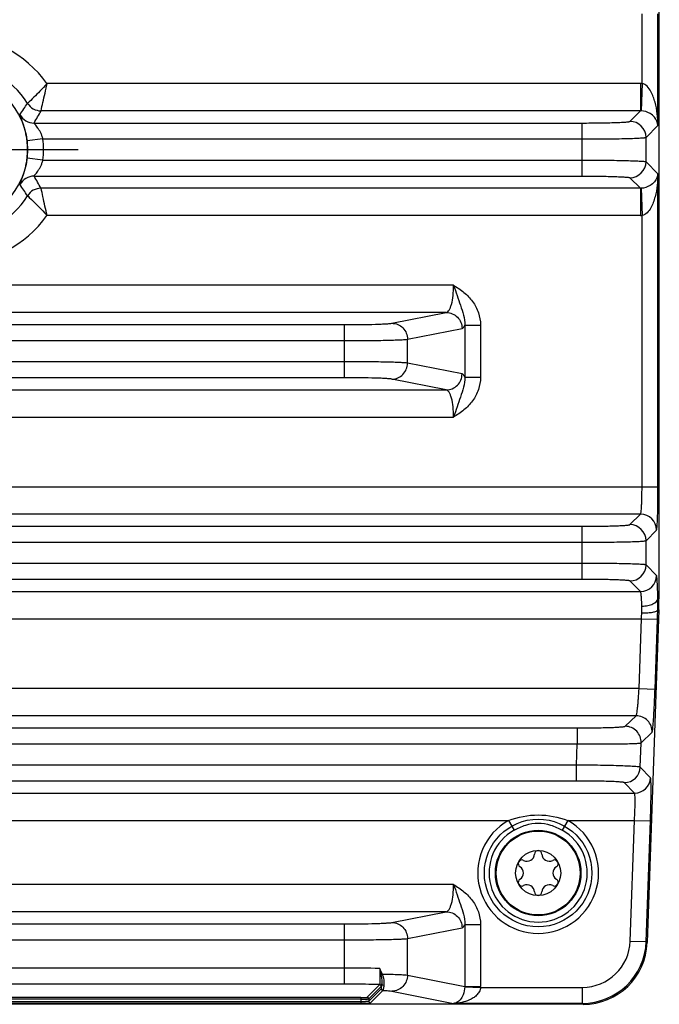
# Model space of a CAD drawing. Header units: inches. Extents: x 0 to 34, y 0 to 22.
# Tile 4 of 145: x 6.4 to 8, y 8.2 to 10.6. Entities that reach past the tile are written whole.
import ezdxf

# ---------------------------------------------------------------- set-up
doc = ezdxf.new("R2010")
doc.units = ezdxf.units.IN
doc.header["$LTSCALE"] = 1.87
doc.header["$MEASUREMENT"] = 0
doc.linetypes.add('CENTER', pattern=[0.6, 0.375, -0.075, 0.075, -0.075])
doc.layers.get('0').update_dxf_attribs({"linetype": 'CONTINUOUS'})
doc.layers.add('02___PRT_ALL_AXES', color=7, linetype='CONTINUOUS')
doc.layers.add('COSMETIC', color=7, linetype='CONTINUOUS')

msp = doc.modelspace()

# ---------------------------------------------------------------- linework, layer by layer
at = {"color": 7, "linetype": 'CONTINUOUS'}
for p, q in [((7.9586, 12.0035), (7.9586, 9.1779)), ((7.917, 10.4452), (7.917, 10.617)), ((7.9563, 10.3426), (7.9563, 10.617)), ((7.9134, 10.4453), (6.4532, 10.4453)), ((7.9134, 10.4453), (7.9134, 10.3784)), ((7.917, 10.4452), (7.9147, 10.3784)), ((7.9134, 10.3784), (6.4385, 10.3784)), ((7.8874, 10.3524), (7.9134, 10.3784)), ((6.4213, 10.3484), (7.7694, 10.3484)), ((7.7694, 10.2178), (7.7694, 10.3484)), ((7.9268, 10.3131), (7.9563, 10.3426)), ((6.4432, 10.3091), (6.4041, 10.3045)), ((6.4432, 10.3091), (7.7694, 10.3091)), ((7.9268, 10.2532), (7.9268, 10.3131)), ((6.4432, 10.2572), (6.4041, 10.2618)), ((6.4432, 10.2572), (7.7694, 10.2572)), ((7.9268, 10.2532), (7.9563, 10.2236)), ((7.9563, 9.4532), (7.9563, 10.2236)), ((6.4213, 10.2178), (7.7694, 10.2178)), ((7.8874, 10.2138), (7.9134, 10.1879)), ((7.9134, 10.1879), (6.4385, 10.1879)), ((7.9134, 10.1879), (7.9134, 10.121)), ((7.9147, 10.1879), (7.917, 10.121)), ((7.9134, 10.121), (6.4532, 10.121)), ((7.917, 9.4532), (7.917, 10.121)), ((7.4536, 9.9492), (4.9955, 9.9492)), ((7.4355, 9.8823), (5.0136, 9.8823)), ((7.3014, 9.8558), (7.4355, 9.8823)), ((5.264, 9.8524), (7.1851, 9.8524)), ((7.1851, 9.7218), (7.1851, 9.8524)), ((7.3402, 9.8164), (7.4742, 9.843)), ((7.4809, 9.8513), (7.4809, 9.7229)), ((7.4809, 9.8512), (7.5196, 9.8512)), ((7.5196, 9.8512), (7.5196, 9.7229)), ((5.264, 9.813), (7.1851, 9.813)), ((7.3402, 9.7577), (7.3402, 9.8164)), ((7.1851, 9.7611), (5.264, 9.7611)), ((7.4742, 9.7311), (7.3402, 9.7577)), ((7.1851, 9.7218), (5.264, 9.7218)), ((7.4355, 9.6918), (7.3014, 9.7184)), ((7.4809, 9.7229), (7.5196, 9.7229)), ((5.0136, 9.6918), (7.4355, 9.6918)), ((4.9955, 9.6249), (7.4536, 9.6249)), ((7.9595, 9.5529), (7.9586, 9.5529)), ((4.4927, 9.4532), (7.9563, 9.4532)), ((7.9134, 9.3863), (4.5357, 9.3863)), ((7.8874, 9.3603), (7.9134, 9.3863)), ((4.6797, 9.3563), (7.7694, 9.3563)), ((7.7694, 9.2257), (7.7694, 9.3563)), ((7.9268, 9.3209), (7.9528, 9.3469)), ((4.6797, 9.317), (7.7694, 9.317)), ((7.9268, 9.2611), (7.9268, 9.3209)), ((7.7694, 9.265), (4.6797, 9.265)), ((7.9528, 9.2351), (7.9268, 9.2611)), ((7.7694, 9.2257), (4.6797, 9.2257)), ((7.9134, 9.1957), (7.8874, 9.2217)), ((4.5357, 9.1957), (7.9134, 9.1957)), ((7.9586, 9.1779), (7.9559, 9.178)), ((7.9581, 9.1505), (7.95, 8.9187)), ((7.9581, 9.1505), (7.9558, 9.1505)), ((4.5333, 9.1289), (7.9157, 9.1289)), ((7.9097, 8.9571), (7.9157, 9.1289)), ((7.9157, 9.1289), (7.9551, 9.1275)), ((7.9491, 8.9557), (7.9551, 9.1275)), ((7.9097, 8.9571), (4.5393, 8.9571)), ((7.9097, 8.9571), (7.9491, 8.9557)), ((7.9501, 8.9187), (7.9296, 8.3322)), ((7.9024, 8.8902), (4.5466, 8.8902)), ((7.8755, 8.8642), (7.9024, 8.8902)), ((4.6918, 8.8602), (7.7573, 8.8602)), ((7.7573, 8.8602), (7.7573, 8.8209)), ((7.9149, 8.8235), (7.9418, 8.8495)), ((4.6918, 8.8209), (7.7573, 8.8209)), ((7.7555, 8.769), (7.7573, 8.8209)), ((7.9128, 8.7636), (7.9149, 8.8235)), ((7.7555, 8.769), (4.6936, 8.769)), ((7.7555, 8.7296), (7.7555, 8.769)), ((7.9379, 8.7376), (7.9128, 8.7636)), ((7.7555, 8.7296), (4.6936, 8.7296)), ((7.8985, 8.6997), (7.8734, 8.7257)), ((4.5505, 8.6997), (7.8985, 8.6997)), ((4.8604, 8.6328), (7.5887, 8.6328)), ((7.5887, 8.6328), (7.6023, 8.6085)), ((7.7344, 8.6328), (7.7207, 8.6085)), ((7.7344, 8.6328), (7.8984, 8.6328)), ((7.888, 8.3359), (7.8984, 8.6328)), ((7.8984, 8.6328), (7.9377, 8.6314)), ((7.9274, 8.3345), (7.9377, 8.6314)), ((7.4536, 8.475), (4.9955, 8.4749)), ((7.4355, 8.4081), (5.0136, 8.4081)), ((7.3014, 8.3815), (7.4355, 8.4081)), ((5.264, 8.3781), (7.1851, 8.3781)), ((7.1851, 8.2299), (7.1851, 8.3781)), ((7.3402, 8.3422), (7.4742, 8.3687)), ((7.4809, 8.377), (7.5196, 8.377)), ((7.4809, 8.377), (7.4809, 8.2242)), ((7.5196, 8.377), (7.5196, 8.2242)), ((5.264, 8.3388), (7.1851, 8.3388)), ((7.3402, 8.2521), (7.3402, 8.3422)), ((7.888, 8.3359), (7.9274, 8.3345)), ((7.9296, 8.3322), (7.9274, 8.3345)), ((7.9296, 8.3322), (7.9296, 8.3322)), ((7.1851, 8.2693), (5.264, 8.2693)), ((7.2717, 8.2686), (7.2745, 8.2544)), ((7.2745, 8.2544), (7.2748, 8.253)), ((7.3402, 8.2521), (7.4809, 8.2242)), ((7.1851, 8.2299), (5.264, 8.2299)), ((7.272, 8.2286), (7.241, 8.1976)), ((7.2759, 8.2247), (7.2449, 8.1936)), ((7.2449, 8.1877), (7.2756, 8.2184)), ((7.2488, 8.1838), (7.2796, 8.2145)), ((7.3014, 8.2128), (7.4536, 8.1826)), ((7.4808, 8.2231), (7.5196, 8.222)), ((7.4809, 8.2242), (7.5196, 8.2242)), ((7.5196, 8.222), (7.7701, 8.222)), ((7.7701, 8.222), (7.7701, 8.1826)), ((7.2252, 8.197), (5.2239, 8.197)), ((7.2252, 8.1931), (5.2239, 8.1931)), ((7.2252, 8.197), (7.2252, 8.183)), ((7.2449, 8.1936), (7.2449, 8.1877)), ((7.7723, 8.1803), (4.6767, 8.1803)), ((5.2239, 8.1869), (7.2252, 8.1869)), ((5.2239, 8.183), (7.2252, 8.183)), ((7.7701, 8.1826), (7.4536, 8.1826)), ((7.7723, 8.1803), (7.7701, 8.1826))]:
    msp.add_line(p, q, dxfattribs=at)
for centre, radius in [((6.2245, 10.2831), 0.1807), ((7.6615, 8.5033), 0.1053), ((7.6615, 8.5033), 0.1033), ((7.6615, 8.5033), 0.0555)]:
    msp.add_circle(centre, radius, dxfattribs=at)
for centre, radius, start, end in [((6.2245, 10.2831), 0.2803, 35.3408, 144.6615), ((6.2245, 10.2831), 0.2135, 32.1736, 147.8263), ((7.9134, 10.3389), 0.1064, 88.0698, 90), ((5.8425, 10.759), 0.6692, 324.3845, 327.2303), ((6.4385, 10.4178), 0.0394, 212.2071, 269.963), ((6.4213, 10.3878), 0.0394, 208.0475, 269.9622), ((5.6194, 10.8298), 0.9353, 329.0216, 331.1395), ((7.9135, 10.3389), 0.0395, 88.188, 90.1181), ((7.8874, 10.313), 0.0394, 0.0838, 89.9162), ((6.2245, 10.2831), 0.1808, 353.2298, 6.7702), ((6.2245, 10.2831), 0.2202, 353.227, 6.7702), ((7.8874, 10.2533), 0.0394, 270.0826, 359.9174), ((6.4213, 10.1784), 0.0394, 90.0404, 151.959), ((5.5964, 9.7232), 0.9618, 28.8895, 30.949), ((5.8425, 9.8072), 0.6692, 32.7696, 35.6154), ((6.4385, 10.1485), 0.0394, 90.0372, 147.7929), ((7.9135, 10.2273), 0.0394, 269.8813, 271.8126), ((6.2245, 10.2831), 0.2135, 212.1736, 327.8263), ((6.2245, 10.2831), 0.2803, 215.3408, 324.6615), ((7.9134, 10.2273), 0.1063, 269.9995, 271.9307), ((7.9134, 9.3469), 0.0394, 0.0838, 89.9162), ((7.8874, 9.3209), 0.0394, 0.0838, 89.9162), ((7.8874, 9.2611), 0.0394, 270.0838, 359.9162), ((7.9134, 9.2351), 0.0394, 270.0826, 359.9174), ((7.6869, 9.1533), 0.2298, 357.5205, 1.6183), ((7.3393, 9.1675), 0.6167, 358.418, 0.9672), ((7.1709, 9.1779), 0.7877, 358.0018, 360), ((6.7359, 9.1944), 1.1816, 356.8212, 357.5247), ((4.9971, 9.231), 2.9598, 357.9961, 358.4423), ((7.9024, 8.8508), 0.0394, 358.0876, 89.9124), ((7.8755, 8.8248), 0.0394, 358.0876, 89.9124), ((7.8734, 8.7651), 0.0394, 270.0791, 357.9209), ((7.8985, 8.7391), 0.0394, 270.0791, 357.9209), ((7.6615, 8.5033), 0.1486, 119.3655, 60.6345), ((7.6615, 8.5033), 0.1208, 119.3655, 60.6345), ((7.6615, 8.5495), 0.00906, 1.6303, 178.3697), ((7.6215, 8.5264), 0.00906, 61.6303, 238.3697), ((7.6344, 8.5503), 0.0181, 241.6303, 358.3697), ((7.6887, 8.5503), 0.0181, 181.6303, 298.3697), ((7.7016, 8.5264), 0.00906, 301.6303, 118.3697), ((7.6072, 8.5033), 0.0181, 301.6303, 58.3697), ((7.7158, 8.5033), 0.0181, 121.6303, 238.3697), ((7.6215, 8.4802), 0.00906, 121.6303, 298.3697), ((7.7016, 8.4802), 0.00906, 241.6303, 58.3697), ((7.6344, 8.4563), 0.0181, 1.6303, 118.3697), ((7.6615, 8.457), 0.00906, 181.6303, 358.3697), ((7.6887, 8.4563), 0.0181, 61.6303, 178.3697), ((7.7701, 8.34), 0.118, 269.9877, 358.0123), ((7.77, 8.34), 0.1574, 270.011, 357.989), ((7.7724, 8.3376), 0.1574, 269.9935, 358.0065), ((7.1898, 3.3572), 4.912, 89.045, 90.0555), ((6.9349, 8.0854), 0.3828, 26.2444, 26.4655), ((7.272, 8.2247), 0.00394, 0.0665, 89.9335), ((7.2796, 8.2185), 0.00394, 180.0665, 269.9335), ((7.4431, 8.224), 0.0377, 358.6151, 0.3415), ((7.442, 8.2242), 0.0776, 358.3218, 0.0003), ((7.2409, 8.1936), 0.00394, 0.0665, 89.9335), ((7.2488, 8.1877), 0.00394, 180.0665, 269.9335), ((7.2253, 8.6366), 0.4497, 269.9926, 270.7212), ((7.2254, 8.8076), 0.6246, 269.9833, 270.7896), ((7.2271, 8.5131), 0.3262, 270.678, 271.6542), ((7.2277, 8.6375), 0.4545, 270.7892, 271.5189)]:
    msp.add_arc(centre, radius, start, end, dxfattribs=at)
for points, knots in [([(6.4532, 10.4453), (6.4475, 10.439), (6.4318, 10.4226), (6.4157, 10.4066), (6.4052, 10.3968)], [0, 0, 0, 0, 0.371809, 1, 1, 1, 1]), ([(6.4385, 10.3784), (6.44, 10.3853), (6.4452, 10.4075), (6.4499, 10.4299), (6.4532, 10.4453)], [0, 0, 0, 0, 0.309202, 1, 1, 1, 1]), ([(7.9563, 10.3426), (7.9562, 10.3522), (7.9549, 10.3713), (7.9507, 10.3948), (7.9448, 10.4133), (7.9374, 10.4304), (7.9265, 10.4444), (7.917, 10.4452)], [0, 0, 0, 0, 0.248855, 0.498475, 0.623941, 0.750139, 1, 1, 1, 1]), ([(6.4041, 10.3045), (6.4036, 10.309), (6.4022, 10.3179), (6.3994, 10.3304), (6.3963, 10.3415), (6.3932, 10.3508), (6.3904, 10.3582), (6.3885, 10.3632), (6.3873, 10.3662), (6.3868, 10.3677), (6.3866, 10.3686), (6.3864, 10.3692), (6.3865, 10.3693)], [0, 0, 0, 0, 0.205344, 0.398378, 0.570569, 0.717208, 0.835265, 0.92264, 0.954314, 0.977767, 0.992914, 1, 1, 1, 1]), ([(7.9563, 10.3426), (7.9556, 10.3498), (7.9502, 10.3615), (7.935, 10.3743), (7.9224, 10.3781), (7.9147, 10.3784)], [0, 0, 0, 0, 0.365096, 0.60976, 1, 1, 1, 1]), ([(6.4432, 10.3091), (6.4426, 10.3117), (6.441, 10.3168), (6.4379, 10.3239), (6.4344, 10.3303), (6.4307, 10.3359), (6.4272, 10.3406), (6.4245, 10.3439), (6.4228, 10.346), (6.4219, 10.3472), (6.4215, 10.3478), (6.4212, 10.3484), (6.4213, 10.3484)], [0, 0, 0, 0, 0.177144, 0.348765, 0.510723, 0.659745, 0.791553, 0.899293, 0.940978, 0.972368, 0.992142, 1, 1, 1, 1]), ([(7.7694, 10.3484), (7.7769, 10.3484), (7.7917, 10.3485), (7.8131, 10.3487), (7.8329, 10.3491), (7.8504, 10.3495), (7.8633, 10.35), (7.8719, 10.3505), (7.877, 10.3508), (7.8811, 10.3512), (7.8842, 10.3515), (7.8861, 10.3519), (7.8872, 10.3522), (7.8874, 10.3524)], [0, 0, 0, 0, 0.190636, 0.374308, 0.544185, 0.694096, 0.818525, 0.869734, 0.912962, 0.947828, 0.974033, 0.991387, 1, 1, 1, 1]), ([(7.7694, 10.3091), (7.7794, 10.3091), (7.7991, 10.3091), (7.8277, 10.3094), (7.8541, 10.3097), (7.8775, 10.3102), (7.8946, 10.3107), (7.906, 10.3112), (7.9128, 10.3115), (7.9183, 10.3119), (7.9224, 10.3122), (7.925, 10.3126), (7.9264, 10.3128), (7.9268, 10.3131)], [0, 0, 0, 0, 0.190755, 0.374541, 0.544522, 0.69452, 0.819009, 0.870232, 0.913453, 0.948287, 0.974431, 0.991668, 1, 1, 1, 1]), ([(6.3865, 10.197), (6.3864, 10.1971), (6.3866, 10.1977), (6.3868, 10.1986), (6.3873, 10.2001), (6.3885, 10.2031), (6.3904, 10.2081), (6.3932, 10.2155), (6.3963, 10.2248), (6.3994, 10.2358), (6.4022, 10.2484), (6.4036, 10.2572), (6.4041, 10.2618)], [0, 0, 0, 0, 0.007081, 0.022234, 0.045688, 0.077348, 0.164701, 0.282779, 0.429425, 0.601607, 0.794647, 1, 1, 1, 1]), ([(6.4213, 10.2178), (6.4212, 10.2179), (6.4215, 10.2184), (6.4219, 10.219), (6.4228, 10.2202), (6.4245, 10.2223), (6.4272, 10.2257), (6.4307, 10.2304), (6.4344, 10.236), (6.4379, 10.2424), (6.441, 10.2495), (6.4426, 10.2546), (6.4432, 10.2572)], [0, 0, 0, 0, 0.007856, 0.027641, 0.059039, 0.100718, 0.208428, 0.340245, 0.489263, 0.651219, 0.822849, 1, 1, 1, 1]), ([(7.7694, 10.2572), (7.7794, 10.2572), (7.7991, 10.2571), (7.8277, 10.2569), (7.8541, 10.2566), (7.8775, 10.2561), (7.8946, 10.2556), (7.906, 10.2551), (7.9128, 10.2548), (7.9183, 10.2544), (7.9224, 10.2541), (7.925, 10.2537), (7.9264, 10.2535), (7.9268, 10.2532)], [0, 0, 0, 0, 0.190755, 0.374541, 0.544522, 0.69452, 0.819009, 0.870232, 0.913453, 0.948288, 0.974431, 0.991668, 1, 1, 1, 1]), ([(7.9563, 10.2236), (7.9556, 10.2165), (7.9502, 10.2048), (7.935, 10.192), (7.9224, 10.1881), (7.9147, 10.1879)], [0, 0, 0, 0, 0.3651, 0.609766, 1, 1, 1, 1]), ([(7.9563, 10.2236), (7.9562, 10.2141), (7.9549, 10.195), (7.9507, 10.1714), (7.9448, 10.1529), (7.9374, 10.1358), (7.9265, 10.1219), (7.917, 10.121)], [0, 0, 0, 0, 0.248858, 0.498482, 0.623948, 0.750143, 1, 1, 1, 1]), ([(7.7694, 10.2178), (7.7769, 10.2178), (7.7917, 10.2178), (7.8131, 10.2176), (7.8329, 10.2172), (7.8504, 10.2167), (7.8633, 10.2162), (7.8719, 10.2158), (7.877, 10.2154), (7.8811, 10.2151), (7.8842, 10.2147), (7.8861, 10.2143), (7.8872, 10.2141), (7.8874, 10.2138)], [0, 0, 0, 0, 0.190637, 0.374308, 0.544185, 0.694096, 0.818526, 0.869736, 0.912964, 0.947829, 0.974033, 0.991386, 1, 1, 1, 1]), ([(6.4532, 10.121), (6.4499, 10.1364), (6.4451, 10.1587), (6.4401, 10.181), (6.4385, 10.1879)], [0, 0, 0, 0, 0.690796, 1, 1, 1, 1]), ([(6.4052, 10.1695), (6.4067, 10.1681), (6.4232, 10.1525), (6.4392, 10.1363), (6.4532, 10.121)], [0, 0, 0, 0, 0.087243, 1, 1, 1, 1]), ([(7.4355, 9.8823), (7.4384, 9.8827), (7.4424, 9.8873), (7.4458, 9.8945), (7.4497, 9.9065), (7.4527, 9.9249), (7.4536, 9.9407), (7.4536, 9.9492)], [0, 0, 0, 0, 0.123124, 0.219378, 0.34006, 0.644203, 1, 1, 1, 1]), ([(7.4536, 9.9492), (7.4565, 9.9408), (7.4619, 9.9243), (7.473, 9.8925), (7.4817, 9.8678), (7.4809, 9.8513)], [0, 0, 0, 0, 0.261794, 0.51116, 1, 1, 1, 1]), ([(7.4536, 9.9492), (7.4624, 9.9439), (7.4797, 9.9325), (7.5013, 9.91), (7.5161, 9.8823), (7.5196, 9.8615), (7.5196, 9.8512)], [0, 0, 0, 0, 0.250246, 0.500222, 0.750075, 1, 1, 1, 1]), ([(7.4355, 9.8823), (7.4405, 9.8823), (7.4507, 9.8802), (7.4635, 9.8714), (7.4722, 9.8584), (7.4742, 9.8481), (7.4742, 9.843)], [0, 0, 0, 0, 0.248106, 0.497614, 0.748516, 1, 1, 1, 1]), ([(7.1851, 9.8524), (7.1985, 9.8524), (7.2239, 9.8525), (7.254, 9.8531), (7.2746, 9.8538), (7.2863, 9.8543), (7.2949, 9.855), (7.2996, 9.8554), (7.3014, 9.8558)], [0, 0, 0, 0, 0.3471, 0.652303, 0.777406, 0.878933, 0.953862, 1, 1, 1, 1]), ([(7.3014, 9.8558), (7.3064, 9.8557), (7.3166, 9.8536), (7.3295, 9.8449), (7.3381, 9.8318), (7.3401, 9.8215), (7.3402, 9.8164)], [0, 0, 0, 0, 0.248106, 0.497614, 0.748516, 1, 1, 1, 1]), ([(7.4742, 9.843), (7.4756, 9.8433), (7.4785, 9.846), (7.48, 9.8492), (7.4809, 9.8513)], [0, 0, 0, 0, 0.382798, 1, 1, 1, 1]), ([(7.1851, 9.813), (7.203, 9.813), (7.2368, 9.8132), (7.277, 9.8137), (7.3045, 9.8144), (7.3201, 9.815), (7.3316, 9.8156), (7.3378, 9.8161), (7.3402, 9.8164)], [0, 0, 0, 0, 0.347196, 0.652478, 0.777605, 0.879125, 0.954005, 1, 1, 1, 1]), ([(7.3402, 9.7577), (7.3378, 9.7581), (7.3316, 9.7585), (7.3201, 9.7592), (7.3045, 9.7597), (7.277, 9.7604), (7.2368, 9.761), (7.203, 9.7611), (7.1851, 9.7611)], [0, 0, 0, 0, 0.045995, 0.120875, 0.222395, 0.347522, 0.652804, 1, 1, 1, 1]), ([(7.3014, 9.7184), (7.3064, 9.7184), (7.3166, 9.7205), (7.3295, 9.7293), (7.3381, 9.7423), (7.3401, 9.7526), (7.3402, 9.7577)], [0, 0, 0, 0, 0.248106, 0.497614, 0.748516, 1, 1, 1, 1]), ([(7.3014, 9.7184), (7.2996, 9.7187), (7.2949, 9.7192), (7.2863, 9.7198), (7.2746, 9.7204), (7.254, 9.7211), (7.2239, 9.7216), (7.1985, 9.7218), (7.1851, 9.7218)], [0, 0, 0, 0, 0.046138, 0.121067, 0.222594, 0.347697, 0.6529, 1, 1, 1, 1]), ([(7.4355, 9.6918), (7.4405, 9.6918), (7.4507, 9.6939), (7.4635, 9.7027), (7.4722, 9.7158), (7.4742, 9.726), (7.4742, 9.7311)], [0, 0, 0, 0, 0.248106, 0.497614, 0.748516, 1, 1, 1, 1]), ([(7.4809, 9.7229), (7.4817, 9.7063), (7.473, 9.6817), (7.4619, 9.6498), (7.4565, 9.6333), (7.4536, 9.6249)], [0, 0, 0, 0, 0.48884, 0.738204, 1, 1, 1, 1]), ([(7.5196, 9.7229), (7.5196, 9.7126), (7.5161, 9.6918), (7.5013, 9.6642), (7.4797, 9.6416), (7.4624, 9.6302), (7.4536, 9.6249)], [0, 0, 0, 0, 0.249919, 0.499774, 0.749753, 1, 1, 1, 1]), ([(7.4809, 9.7229), (7.48, 9.7249), (7.4785, 9.7282), (7.4756, 9.7309), (7.4742, 9.7311)], [0, 0, 0, 0, 0.617196, 1, 1, 1, 1]), ([(7.4536, 9.6249), (7.4536, 9.6334), (7.4527, 9.6492), (7.4497, 9.6677), (7.4458, 9.6796), (7.4424, 9.6868), (7.4384, 9.6914), (7.4355, 9.6918)], [0, 0, 0, 0, 0.355816, 0.659897, 0.780568, 0.876837, 1, 1, 1, 1]), ([(7.9134, 9.3863), (7.9136, 9.3864), (7.9139, 9.387), (7.9142, 9.3881), (7.9145, 9.3899), (7.915, 9.3933), (7.9155, 9.399), (7.916, 9.4072), (7.9164, 9.4171), (7.9169, 9.4326), (7.917, 9.4448), (7.917, 9.4532)], [0, 0, 0, 0, 0.009511, 0.027282, 0.053697, 0.088669, 0.183077, 0.307314, 0.456935, 0.62644, 1, 1, 1, 1]), ([(7.9528, 9.3469), (7.953, 9.3471), (7.9532, 9.3481), (7.9535, 9.3499), (7.9538, 9.3527), (7.9542, 9.3563), (7.9545, 9.3609), (7.9549, 9.3687), (7.9554, 9.3802), (7.9558, 9.396), (7.9561, 9.4138), (7.9563, 9.4331), (7.9563, 9.4464), (7.9563, 9.4532)], [0, 0, 0, 0, 0.008609, 0.02597, 0.052174, 0.087051, 0.130274, 0.181483, 0.305908, 0.455827, 0.625683, 0.809407, 1, 1, 1, 1]), ([(7.7694, 9.3563), (7.7769, 9.3563), (7.7917, 9.3564), (7.8131, 9.3566), (7.8329, 9.3569), (7.8504, 9.3574), (7.8633, 9.3579), (7.8719, 9.3584), (7.877, 9.3587), (7.8811, 9.3591), (7.8842, 9.3594), (7.8861, 9.3598), (7.8872, 9.3601), (7.8874, 9.3603)], [0, 0, 0, 0, 0.190636, 0.374308, 0.544185, 0.694096, 0.818525, 0.869734, 0.912962, 0.947828, 0.974033, 0.991387, 1, 1, 1, 1]), ([(7.7694, 9.317), (7.7794, 9.317), (7.7991, 9.317), (7.8277, 9.3172), (7.8541, 9.3176), (7.8775, 9.3181), (7.8946, 9.3186), (7.906, 9.319), (7.9128, 9.3194), (7.9183, 9.3197), (7.9224, 9.3201), (7.925, 9.3205), (7.9264, 9.3207), (7.9268, 9.3209)], [0, 0, 0, 0, 0.190755, 0.374541, 0.544522, 0.69452, 0.819009, 0.870232, 0.913453, 0.948287, 0.974431, 0.991668, 1, 1, 1, 1]), ([(7.9268, 9.2611), (7.9264, 9.2613), (7.925, 9.2615), (7.9224, 9.262), (7.9183, 9.2623), (7.9128, 9.2626), (7.906, 9.263), (7.8946, 9.2635), (7.8775, 9.264), (7.8541, 9.2644), (7.8277, 9.2648), (7.7991, 9.265), (7.7794, 9.265), (7.7694, 9.265)], [0, 0, 0, 0, 0.008332, 0.025569, 0.051713, 0.086547, 0.129768, 0.180991, 0.30548, 0.455478, 0.625459, 0.809245, 1, 1, 1, 1]), ([(7.9559, 9.178), (7.9558, 9.1856), (7.9555, 9.1964), (7.955, 9.21), (7.9547, 9.2182), (7.9542, 9.2249), (7.9539, 9.2299), (7.9533, 9.233), (7.9531, 9.2347), (7.9528, 9.2351)], [0, 0, 0, 0, 0.399717, 0.568465, 0.712466, 0.829289, 0.916908, 0.973944, 1, 1, 1, 1]), ([(7.8874, 9.2217), (7.8872, 9.222), (7.8861, 9.2222), (7.8842, 9.2226), (7.8811, 9.2229), (7.877, 9.2233), (7.8719, 9.2236), (7.8633, 9.2241), (7.8504, 9.2246), (7.8329, 9.2251), (7.8131, 9.2254), (7.7917, 9.2257), (7.7769, 9.2257), (7.7694, 9.2257)], [0, 0, 0, 0, 0.008613, 0.025967, 0.052172, 0.087038, 0.130266, 0.181475, 0.305904, 0.455815, 0.625692, 0.809364, 1, 1, 1, 1]), ([(7.9166, 9.1598), (7.9164, 9.1646), (7.9162, 9.1714), (7.9157, 9.18), (7.9153, 9.1851), (7.9149, 9.1893), (7.9145, 9.1925), (7.914, 9.1945), (7.9137, 9.1956), (7.9134, 9.1957)], [0, 0, 0, 0, 0.398264, 0.566441, 0.71003, 0.826659, 0.914391, 0.972051, 1, 1, 1, 1]), ([(7.9166, 9.1598), (7.9215, 9.1598), (7.931, 9.1609), (7.9451, 9.1648), (7.9555, 9.1722), (7.9559, 9.178)], [0, 0, 0, 0, 0.326621, 0.617385, 1, 1, 1, 1]), ([(7.9165, 9.1433), (7.9213, 9.1432), (7.9305, 9.1433), (7.9425, 9.1446), (7.9505, 9.1464), (7.9546, 9.1486), (7.9557, 9.1499), (7.9558, 9.1505)], [0, 0, 0, 0, 0.358014, 0.666284, 0.8848, 0.953989, 1, 1, 1, 1]), ([(7.9024, 8.8902), (7.9026, 8.8903), (7.9029, 8.8909), (7.9033, 8.8921), (7.9037, 8.8938), (7.9044, 8.8973), (7.9052, 8.9029), (7.9062, 8.9112), (7.9072, 8.9211), (7.9085, 8.9366), (7.9093, 8.9487), (7.9097, 8.9571)], [0, 0, 0, 0, 0.009741, 0.027773, 0.054437, 0.089629, 0.184349, 0.308683, 0.458177, 0.627369, 1, 1, 1, 1]), ([(7.9418, 8.8495), (7.942, 8.8497), (7.9422, 8.8507), (7.9427, 8.8524), (7.9431, 8.8552), (7.9435, 8.8589), (7.944, 8.8635), (7.9447, 8.8712), (7.9455, 8.8828), (7.9465, 8.8985), (7.9474, 8.9164), (7.9483, 8.9357), (7.9488, 8.949), (7.9491, 8.9557)], [0, 0, 0, 0, 0.008713, 0.026182, 0.052487, 0.087453, 0.130747, 0.182008, 0.306469, 0.456335, 0.626062, 0.809608, 1, 1, 1, 1]), ([(7.7573, 8.8602), (7.7648, 8.8602), (7.7796, 8.8603), (7.801, 8.8605), (7.8209, 8.8609), (7.8384, 8.8613), (7.8513, 8.8618), (7.8599, 8.8623), (7.865, 8.8627), (7.8691, 8.863), (7.8722, 8.8634), (7.8742, 8.8637), (7.8753, 8.864), (7.8755, 8.8642)], [0, 0, 0, 0, 0.190436, 0.373929, 0.543677, 0.693534, 0.818, 0.869261, 0.91256, 0.947514, 0.973821, 0.991283, 1, 1, 1, 1]), ([(7.7573, 8.8209), (7.7673, 8.8208), (7.787, 8.8207), (7.8156, 8.8207), (7.8421, 8.8208), (7.8654, 8.821), (7.8825, 8.8214), (7.894, 8.8218), (7.9008, 8.8221), (7.9063, 8.8224), (7.9104, 8.8227), (7.9131, 8.8231), (7.9145, 8.8232), (7.9149, 8.8235)], [0, 0, 0, 0, 0.190641, 0.374326, 0.544234, 0.6942, 0.81871, 0.869962, 0.913223, 0.948107, 0.974309, 0.991607, 1, 1, 1, 1]), ([(7.9128, 8.7636), (7.9124, 8.7639), (7.911, 8.7641), (7.9084, 8.7646), (7.9043, 8.7649), (7.8989, 8.7653), (7.8921, 8.7657), (7.8806, 8.7663), (7.8635, 8.767), (7.8402, 8.7676), (7.8137, 8.7682), (7.7852, 8.7687), (7.7655, 8.7689), (7.7555, 8.769)], [0, 0, 0, 0, 0.008275, 0.02546, 0.051562, 0.086365, 0.129566, 0.180779, 0.30528, 0.455317, 0.625351, 0.809193, 1, 1, 1, 1]), ([(7.8734, 8.7257), (7.8732, 8.7259), (7.8722, 8.7261), (7.8702, 8.7265), (7.8671, 8.7269), (7.863, 8.7272), (7.858, 8.7276), (7.8493, 8.728), (7.8365, 8.7285), (7.819, 8.729), (7.7992, 8.7294), (7.7777, 8.7296), (7.763, 8.7296), (7.7555, 8.7296)], [0, 0, 0, 0, 0.008515, 0.025778, 0.051909, 0.086719, 0.129911, 0.181104, 0.305551, 0.455531, 0.625503, 0.809272, 1, 1, 1, 1]), ([(7.9377, 8.6314), (7.938, 8.6382), (7.9384, 8.6514), (7.9389, 8.6707), (7.9392, 8.6886), (7.9393, 8.7043), (7.9393, 8.7159), (7.9391, 8.7236), (7.939, 8.7282), (7.9388, 8.7319), (7.9385, 8.7347), (7.9383, 8.7365), (7.9381, 8.7374), (7.9379, 8.7376)], [0, 0, 0, 0, 0.190684, 0.374507, 0.544456, 0.694445, 0.818888, 0.870081, 0.913267, 0.948089, 0.974219, 0.991489, 1, 1, 1, 1]), ([(7.8984, 8.6328), (7.8989, 8.6411), (7.8994, 8.6533), (7.8999, 8.6688), (7.9, 8.6787), (7.8999, 8.6869), (7.8997, 8.6926), (7.8994, 8.6961), (7.8992, 8.6978), (7.8989, 8.699), (7.8987, 8.6996), (7.8985, 8.6997)], [0, 0, 0, 0, 0.374022, 0.543758, 0.693549, 0.817829, 0.912102, 0.946934, 0.973162, 0.990711, 1, 1, 1, 1]), ([(7.5887, 8.6328), (7.6119, 8.641), (7.6615, 8.6513), (7.7111, 8.641), (7.7344, 8.6328)], [0, 0, 0, 0, 0.499984, 1, 1, 1, 1]), ([(7.6023, 8.6085), (7.6114, 8.6136), (7.6303, 8.6225), (7.6615, 8.628), (7.6927, 8.6225), (7.7117, 8.6136), (7.7207, 8.6085)], [0, 0, 0, 0, 0.250184, 0.499963, 0.749784, 1, 1, 1, 1]), ([(7.4355, 8.4081), (7.4384, 8.4084), (7.4424, 8.4131), (7.4458, 8.4202), (7.4497, 8.4322), (7.4527, 8.4506), (7.4536, 8.4664), (7.4536, 8.475)], [0, 0, 0, 0, 0.123171, 0.219468, 0.340183, 0.644288, 1, 1, 1, 1]), ([(7.4536, 8.475), (7.4565, 8.4666), (7.4619, 8.45), (7.473, 8.4182), (7.4817, 8.3936), (7.4809, 8.377)], [0, 0, 0, 0, 0.261799, 0.511166, 1, 1, 1, 1]), ([(7.4536, 8.475), (7.4624, 8.4697), (7.4797, 8.4582), (7.5013, 8.4357), (7.5161, 8.408), (7.5196, 8.3873), (7.5196, 8.377)], [0, 0, 0, 0, 0.250255, 0.500239, 0.750095, 1, 1, 1, 1]), ([(7.4355, 8.4081), (7.4405, 8.408), (7.4507, 8.4059), (7.4635, 8.3971), (7.4722, 8.3841), (7.4742, 8.3738), (7.4742, 8.3687)], [0, 0, 0, 0, 0.248106, 0.497614, 0.748516, 1, 1, 1, 1]), ([(7.1851, 8.3781), (7.1985, 8.3781), (7.2239, 8.3783), (7.254, 8.3788), (7.2746, 8.3795), (7.2863, 8.3801), (7.2949, 8.3807), (7.2996, 8.3812), (7.3014, 8.3815)], [0, 0, 0, 0, 0.3471, 0.652303, 0.777406, 0.878933, 0.953862, 1, 1, 1, 1]), ([(7.3014, 8.3815), (7.3064, 8.3815), (7.3166, 8.3794), (7.3295, 8.3706), (7.3381, 8.3575), (7.3401, 8.3473), (7.3402, 8.3422)], [0, 0, 0, 0, 0.248106, 0.497614, 0.748516, 1, 1, 1, 1]), ([(7.4742, 8.3687), (7.4756, 8.369), (7.4785, 8.3717), (7.48, 8.3749), (7.4809, 8.377)], [0, 0, 0, 0, 0.382867, 1, 1, 1, 1]), ([(7.1851, 8.3388), (7.203, 8.3388), (7.2368, 8.3389), (7.277, 8.3395), (7.3045, 8.3402), (7.3201, 8.3407), (7.3316, 8.3413), (7.3378, 8.3418), (7.3402, 8.3422)], [0, 0, 0, 0, 0.347196, 0.652478, 0.777605, 0.879125, 0.954005, 1, 1, 1, 1]), ([(7.2717, 8.2686), (7.2717, 8.263), (7.2717, 8.2549), (7.2717, 8.245), (7.2717, 8.2392), (7.2718, 8.2348), (7.2718, 8.2316), (7.2719, 8.2298), (7.2719, 8.2289), (7.272, 8.2286)], [0, 0, 0, 0, 0.424007, 0.602046, 0.747154, 0.857393, 0.934035, 0.980222, 1, 1, 1, 1]), ([(7.2748, 8.253), (7.2757, 8.2489), (7.2767, 8.2415), (7.277, 8.234), (7.2769, 8.2307)], [0, 0, 0, 0, 0.563109, 1, 1, 1, 1]), ([(7.2827, 8.2281), (7.2831, 8.2322), (7.2826, 8.2413), (7.2802, 8.2502), (7.2782, 8.2547)], [0, 0, 0, 0, 0.456363, 1, 1, 1, 1]), ([(7.2782, 8.2547), (7.2857, 8.2546), (7.2992, 8.2543), (7.3172, 8.2537), (7.3304, 8.253), (7.3375, 8.2525), (7.3402, 8.2521)], [0, 0, 0, 0, 0.361291, 0.654961, 0.87042, 1, 1, 1, 1]), ([(7.3402, 8.2521), (7.3401, 8.247), (7.3381, 8.2367), (7.3295, 8.2237), (7.3166, 8.2149), (7.3064, 8.2128), (7.3014, 8.2128)], [0, 0, 0, 0, 0.251484, 0.502386, 0.751894, 1, 1, 1, 1]), ([(7.272, 8.2286), (7.2659, 8.2288), (7.2369, 8.2297), (7.208, 8.2299), (7.1851, 8.2299)], [0, 0, 0, 0, 0.210247, 1, 1, 1, 1]), ([(7.2756, 8.2184), (7.2758, 8.2187), (7.276, 8.2198), (7.2764, 8.222), (7.2766, 8.2259), (7.2768, 8.2289), (7.2769, 8.2307)], [0, 0, 0, 0, 0.077704, 0.25683, 0.558896, 1, 1, 1, 1]), ([(7.2769, 8.2307), (7.2768, 8.2293), (7.2766, 8.2274), (7.2762, 8.2254), (7.2761, 8.2248), (7.2759, 8.2247)], [0, 0, 0, 0, 0.715509, 0.905542, 1, 1, 1, 1]), ([(7.2769, 8.2307), (7.2769, 8.2296), (7.2789, 8.2275), (7.2815, 8.2276), (7.2827, 8.2281)], [0, 0, 0, 0, 0.454509, 1, 1, 1, 1]), ([(7.2796, 8.2145), (7.28, 8.2147), (7.2807, 8.2159), (7.2814, 8.2185), (7.2822, 8.2227), (7.2825, 8.2261), (7.2827, 8.2281)], [0, 0, 0, 0, 0.094568, 0.27824, 0.575608, 1, 1, 1, 1]), ([(7.2796, 8.2145), (7.2842, 8.2143), (7.2915, 8.2139), (7.2988, 8.2133), (7.3014, 8.2128)], [0, 0, 0, 0, 0.634719, 1, 1, 1, 1]), ([(7.4808, 8.2231), (7.4807, 8.2164), (7.4784, 8.205), (7.4709, 8.1921), (7.4625, 8.1849), (7.4564, 8.1829), (7.4536, 8.1826)], [0, 0, 0, 0, 0.381977, 0.643259, 0.837626, 1, 1, 1, 1]), ([(7.5196, 8.222), (7.5194, 8.2182), (7.5171, 8.2108), (7.5101, 8.2022), (7.5017, 8.1957), (7.4897, 8.1892), (7.4735, 8.1842), (7.4602, 8.1828), (7.4536, 8.1826)], [0, 0, 0, 0, 0.136494, 0.267764, 0.394515, 0.518358, 0.760749, 1, 1, 1, 1]), ([(7.2252, 8.197), (7.2272, 8.197), (7.2308, 8.1971), (7.2351, 8.1971), (7.2379, 8.1973), (7.2394, 8.1973), (7.2403, 8.1975), (7.2409, 8.1975), (7.241, 8.1976)], [0, 0, 0, 0, 0.374222, 0.694051, 0.818542, 0.913035, 0.974136, 1, 1, 1, 1]), ([(7.2252, 8.1931), (7.2277, 8.1931), (7.2322, 8.1931), (7.2376, 8.1932), (7.2411, 8.1933), (7.243, 8.1934), (7.2441, 8.1935), (7.2448, 8.1935), (7.2449, 8.1936)], [0, 0, 0, 0, 0.374395, 0.694371, 0.818905, 0.9134, 0.974427, 1, 1, 1, 1]), ([(7.2449, 8.1877), (7.2447, 8.1875), (7.2438, 8.1875), (7.2422, 8.1873), (7.2396, 8.1872), (7.2376, 8.1871), (7.2365, 8.1871)], [0, 0, 0, 0, 0.083754, 0.285665, 0.596495, 1, 1, 1, 1]), ([(7.2398, 8.1832), (7.241, 8.1832), (7.2432, 8.1833), (7.246, 8.1834), (7.2477, 8.1836), (7.2486, 8.1836), (7.2488, 8.1838)], [0, 0, 0, 0, 0.40494, 0.715347, 0.916406, 1, 1, 1, 1])]:
    msp.add_open_spline(points, degree=3, knots=knots, dxfattribs=at)
for points in [[(7.2775, 8.256), (7.2755, 8.2602), (7.2734, 8.2643), (7.2717, 8.2686)], [(7.2748, 8.253), (7.276, 8.2534), (7.2772, 8.254), (7.2782, 8.2547)]]:
    msp.add_open_spline(points, degree=3, dxfattribs=at)
at = {"layer": '02___PRT_ALL_AXES', "color": 7, "linetype": 'CENTER'}
msp.add_line((6.2245, 10.2831), (6.5295, 10.2831), dxfattribs=at)
at = {"layer": 'COSMETIC', "color": 7, "linetype": 'CONTINUOUS'}
msp.add_circle((7.6615, 8.5033), 0.1323, dxfattribs=at)

doc.saveas('drawing.dxf')
